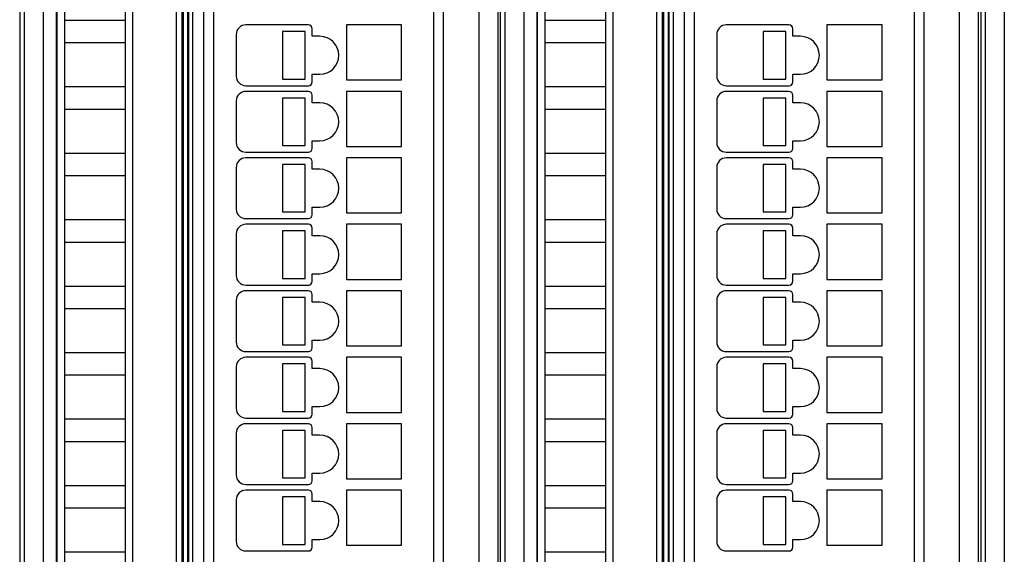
# Model space of a CAD drawing. Header units: millimetres. Extents: x 0 to 841, y 0 to 594.
# Tile 206 of 237: x 608 to 660, y 289 to 317. Entities that reach past the tile are written whole.
import ezdxf

# ---------------------------------------------------------------- set-up
doc = ezdxf.new("R2010")
doc.units = ezdxf.units.MM
doc.header["$LTSCALE"] = 46.255
doc.layers.get('0').update_dxf_attribs({"linetype": 'CONTINUOUS'})

msp = doc.modelspace()

# ---------------------------------------------------------------- linework, layer by layer
at = {"color": 9, "linetype": 'CONTINUOUS'}
for p, q in [((609.15431, 354.59619), (609.15431, 264.83197)), ((632.10066, 264.83197), (632.10066, 354.59619)), ((634.45431, 354.59619), (634.45431, 264.83197)), ((657.40066, 264.83197), (657.40066, 354.59619)), ((659.75431, 354.59619), (659.75431, 264.83197)), ((608.15446, 353.59623), (608.15446, 265.83193)), ((633.45446, 353.59623), (633.45446, 265.83193)), ((658.75446, 353.59623), (658.75446, 265.83193)), ((617.01851, 346.46408), (617.01851, 273.26408)), ((629.71851, 273.26408), (629.71851, 346.46408)), ((642.31851, 346.46408), (642.31851, 273.26408)), ((655.01851, 273.26408), (655.01851, 346.46408)), ((616.16595, 273.56103), (616.16595, 345.86713)), ((616.46577, 273.56103), (616.46577, 345.86713)), ((641.46595, 273.56103), (641.46595, 345.86713)), ((641.76577, 273.56103), (641.76577, 345.86713)), ((618.11851, 344.86408), (618.11851, 274.86408)), ((643.41851, 344.86408), (643.41851, 274.86408))]:
    msp.add_line(p, q, dxfattribs=at)
at = {"color": 7, "linetype": 'CONTINUOUS'}
for p, q in [((607.91851, 353.71409), (607.91851, 265.71403)), ((633.10063, 265.83199), (633.10063, 353.5962)), ((633.21851, 353.71409), (633.21851, 265.71403)), ((658.40063, 265.83199), (658.40063, 353.5962)), ((658.51851, 353.71409), (658.51851, 265.71403)), ((616.81851, 273.26408), (616.81851, 346.46408)), ((630.21851, 346.46408), (630.21851, 273.26408)), ((642.11851, 273.26408), (642.11851, 346.46408)), ((655.51851, 346.46408), (655.51851, 273.26408)), ((616.51851, 345.81438), (616.51851, 273.61377)), ((616.76851, 273.17951), (616.76851, 346.24865)), ((641.81851, 345.81438), (641.81851, 273.61377)), ((642.06851, 273.17951), (642.06851, 346.24865)), ((617.61851, 274.86408), (617.61851, 344.86408)), ((642.91851, 274.86408), (642.91851, 344.86408)), ((609.86851, 344.21165), (609.86851, 274.81893)), ((635.16851, 344.21165), (635.16851, 274.81893)), ((609.85566, 275.37622), (609.85566, 344.05194)), ((610.28866, 275.23422), (610.28851, 343.71408)), ((613.46437, 343.77803), (613.46437, 275.25185)), ((613.86851, 274.84771), (613.86851, 344.17872)), ((635.15566, 275.37622), (635.15566, 344.05194)), ((635.58866, 275.23422), (635.58851, 343.71408)), ((638.76437, 343.77803), (638.76437, 275.25185)), ((639.16851, 274.84771), (639.16851, 344.17872)), ((610.28851, 317.11408), (613.46451, 317.11408)), ((623.11851, 316.86408), (619.81851, 316.86408)), ((628.01851, 316.86408), (625.11851, 316.86408)), ((625.11851, 316.86408), (625.11851, 313.96408)), ((628.01851, 313.96408), (628.01851, 316.86408)), ((635.58851, 317.11408), (638.76451, 317.11408)), ((648.41851, 316.86408), (645.11851, 316.86408)), ((653.31851, 316.86408), (650.41851, 316.86408)), ((650.41851, 316.86408), (650.41851, 313.96408)), ((653.31851, 313.96408), (653.31851, 316.86408)), ((619.31851, 316.36408), (619.31851, 314.16408)), ((622.95382, 316.51408), (621.75382, 316.51408)), ((621.75382, 316.51408), (621.75382, 314.01408)), ((622.95382, 314.01408), (622.95382, 316.51408)), ((623.31851, 316.26408), (623.31851, 316.66408)), ((623.71851, 316.26408), (623.31851, 316.26408)), ((644.61851, 316.36408), (644.61851, 314.16408)), ((648.25382, 316.51408), (647.05382, 316.51408)), ((647.05382, 316.51408), (647.05382, 314.01408)), ((648.25382, 314.01408), (648.25382, 316.51408)), ((648.61851, 316.26408), (648.61851, 316.66408)), ((649.01851, 316.26408), (648.61851, 316.26408)), ((613.46451, 315.91408), (610.28851, 315.91408)), ((638.76451, 315.91408), (635.58851, 315.91408)), ((623.31851, 314.26408), (623.71851, 314.26408)), ((623.31851, 313.86408), (623.31851, 314.26408)), ((648.61851, 314.26408), (649.01851, 314.26408)), ((648.61851, 313.86408), (648.61851, 314.26408)), ((610.28851, 313.61408), (613.46451, 313.61408)), ((619.81851, 313.66408), (623.11851, 313.66408)), ((621.75382, 314.01408), (622.95382, 314.01408)), ((625.11851, 313.96408), (628.01851, 313.96408)), ((635.58851, 313.61408), (638.76451, 313.61408)), ((645.11851, 313.66408), (648.41851, 313.66408)), ((647.05382, 314.01408), (648.25382, 314.01408)), ((650.41851, 313.96408), (653.31851, 313.96408)), ((623.11851, 313.36408), (619.81851, 313.36408)), ((623.31851, 312.76408), (623.31851, 313.16408)), ((628.01851, 313.36408), (625.11851, 313.36408)), ((625.11851, 313.36408), (625.11851, 310.46408)), ((628.01851, 310.46408), (628.01851, 313.36408)), ((648.41851, 313.36408), (645.11851, 313.36408)), ((648.61851, 312.76408), (648.61851, 313.16408)), ((653.31851, 313.36408), (650.41851, 313.36408)), ((650.41851, 313.36408), (650.41851, 310.46408)), ((653.31851, 310.46408), (653.31851, 313.36408)), ((619.31851, 312.86408), (619.31851, 310.66408)), ((622.95382, 313.01408), (621.75382, 313.01408)), ((621.75382, 313.01408), (621.75382, 310.51408)), ((622.95382, 310.51408), (622.95382, 313.01408)), ((623.71851, 312.76408), (623.31851, 312.76408)), ((644.61851, 312.86408), (644.61851, 310.66408)), ((648.25382, 313.01408), (647.05382, 313.01408)), ((647.05382, 313.01408), (647.05382, 310.51408)), ((648.25382, 310.51408), (648.25382, 313.01408)), ((649.01851, 312.76408), (648.61851, 312.76408)), ((613.46451, 312.41408), (610.28851, 312.41408)), ((638.76451, 312.41408), (635.58851, 312.41408)), ((621.75382, 310.51408), (622.95382, 310.51408)), ((623.31851, 310.76408), (623.71851, 310.76408)), ((623.31851, 310.36408), (623.31851, 310.76408)), ((647.05382, 310.51408), (648.25382, 310.51408)), ((648.61851, 310.76408), (649.01851, 310.76408)), ((648.61851, 310.36408), (648.61851, 310.76408)), ((610.28851, 310.11408), (613.46451, 310.11408)), ((619.81851, 310.16408), (623.11851, 310.16408)), ((625.11851, 310.46408), (628.01851, 310.46408)), ((635.58851, 310.11408), (638.76451, 310.11408)), ((645.11851, 310.16408), (648.41851, 310.16408)), ((650.41851, 310.46408), (653.31851, 310.46408)), ((623.11851, 309.86408), (619.81851, 309.86408)), ((622.95382, 309.51408), (621.75382, 309.51408)), ((621.75382, 309.51408), (621.75382, 307.01408)), ((622.95382, 307.01408), (622.95382, 309.51408)), ((623.31851, 309.26408), (623.31851, 309.66408)), ((628.01851, 309.86408), (625.11851, 309.86408)), ((625.11851, 309.86408), (625.11851, 306.96408)), ((628.01851, 306.96408), (628.01851, 309.86408)), ((648.41851, 309.86408), (645.11851, 309.86408)), ((648.25382, 309.51408), (647.05382, 309.51408)), ((647.05382, 309.51408), (647.05382, 307.01408)), ((648.25382, 307.01408), (648.25382, 309.51408)), ((648.61851, 309.26408), (648.61851, 309.66408)), ((653.31851, 309.86408), (650.41851, 309.86408)), ((650.41851, 309.86408), (650.41851, 306.96408)), ((653.31851, 306.96408), (653.31851, 309.86408)), ((619.31851, 309.36408), (619.31851, 307.16408)), ((623.71851, 309.26408), (623.31851, 309.26408)), ((644.61851, 309.36408), (644.61851, 307.16408)), ((649.01851, 309.26408), (648.61851, 309.26408)), ((613.46451, 308.91408), (610.28851, 308.91408)), ((638.76451, 308.91408), (635.58851, 308.91408)), ((621.75382, 307.01408), (622.95382, 307.01408)), ((623.31851, 307.26408), (623.71851, 307.26408)), ((623.31851, 306.86408), (623.31851, 307.26408)), ((625.11851, 306.96408), (628.01851, 306.96408)), ((647.05382, 307.01408), (648.25382, 307.01408)), ((648.61851, 307.26408), (649.01851, 307.26408)), ((648.61851, 306.86408), (648.61851, 307.26408)), ((650.41851, 306.96408), (653.31851, 306.96408)), ((610.28851, 306.61408), (613.46451, 306.61408)), ((619.81851, 306.66408), (623.11851, 306.66408)), ((623.11851, 306.36408), (619.81851, 306.36408)), ((628.01851, 306.36408), (625.11851, 306.36408)), ((625.11851, 306.36408), (625.11851, 303.46408)), ((628.01851, 303.46408), (628.01851, 306.36408)), ((635.58851, 306.61408), (638.76451, 306.61408)), ((645.11851, 306.66408), (648.41851, 306.66408)), ((648.41851, 306.36408), (645.11851, 306.36408)), ((653.31851, 306.36408), (650.41851, 306.36408)), ((650.41851, 306.36408), (650.41851, 303.46408)), ((653.31851, 303.46408), (653.31851, 306.36408)), ((619.31851, 305.86408), (619.31851, 303.66408)), ((622.95382, 306.01408), (621.75382, 306.01408)), ((621.75382, 306.01408), (621.75382, 303.51408)), ((622.95382, 303.51408), (622.95382, 306.01408)), ((623.31851, 305.76408), (623.31851, 306.16408)), ((644.61851, 305.86408), (644.61851, 303.66408)), ((648.25382, 306.01408), (647.05382, 306.01408)), ((647.05382, 306.01408), (647.05382, 303.51408)), ((648.25382, 303.51408), (648.25382, 306.01408)), ((648.61851, 305.76408), (648.61851, 306.16408)), ((613.46451, 305.41408), (610.28851, 305.41408)), ((623.71851, 305.76408), (623.31851, 305.76408)), ((638.76451, 305.41408), (635.58851, 305.41408)), ((649.01851, 305.76408), (648.61851, 305.76408)), ((623.31851, 303.76408), (623.71851, 303.76408)), ((623.31851, 303.36408), (623.31851, 303.76408)), ((648.61851, 303.76408), (649.01851, 303.76408)), ((648.61851, 303.36408), (648.61851, 303.76408)), ((621.75382, 303.51408), (622.95382, 303.51408)), ((625.11851, 303.46408), (628.01851, 303.46408)), ((647.05382, 303.51408), (648.25382, 303.51408)), ((650.41851, 303.46408), (653.31851, 303.46408)), ((610.28851, 303.11408), (613.46451, 303.11408)), ((619.81851, 303.16408), (623.11851, 303.16408)), ((623.11851, 302.86408), (619.81851, 302.86408)), ((628.01851, 302.86408), (625.11851, 302.86408)), ((625.11851, 302.86408), (625.11851, 299.96408)), ((628.01851, 299.96408), (628.01851, 302.86408)), ((635.58851, 303.11408), (638.76451, 303.11408)), ((645.11851, 303.16408), (648.41851, 303.16408)), ((648.41851, 302.86408), (645.11851, 302.86408)), ((653.31851, 302.86408), (650.41851, 302.86408)), ((650.41851, 302.86408), (650.41851, 299.96408)), ((653.31851, 299.96408), (653.31851, 302.86408)), ((619.31851, 302.36408), (619.31851, 300.16408)), ((622.95382, 302.51408), (621.75382, 302.51408)), ((621.75382, 302.51408), (621.75382, 300.01408)), ((622.95382, 300.01408), (622.95382, 302.51408)), ((623.31851, 302.26408), (623.31851, 302.66408)), ((623.71851, 302.26408), (623.31851, 302.26408)), ((644.61851, 302.36408), (644.61851, 300.16408)), ((648.25382, 302.51408), (647.05382, 302.51408)), ((647.05382, 302.51408), (647.05382, 300.01408)), ((648.25382, 300.01408), (648.25382, 302.51408)), ((648.61851, 302.26408), (648.61851, 302.66408)), ((649.01851, 302.26408), (648.61851, 302.26408)), ((613.46451, 301.91408), (610.28851, 301.91408)), ((638.76451, 301.91408), (635.58851, 301.91408)), ((623.31851, 300.26408), (623.71851, 300.26408)), ((623.31851, 299.86408), (623.31851, 300.26408)), ((648.61851, 300.26408), (649.01851, 300.26408)), ((648.61851, 299.86408), (648.61851, 300.26408)), ((610.28851, 299.61408), (613.46451, 299.61408)), ((619.81851, 299.66408), (623.11851, 299.66408)), ((621.75382, 300.01408), (622.95382, 300.01408)), ((625.11851, 299.96408), (628.01851, 299.96408)), ((635.58851, 299.61408), (638.76451, 299.61408)), ((645.11851, 299.66408), (648.41851, 299.66408)), ((647.05382, 300.01408), (648.25382, 300.01408)), ((650.41851, 299.96408), (653.31851, 299.96408)), ((623.11851, 299.36408), (619.81851, 299.36408)), ((623.31851, 298.76408), (623.31851, 299.16408)), ((628.01851, 299.36408), (625.11851, 299.36408)), ((625.11851, 299.36408), (625.11851, 296.46408)), ((628.01851, 296.46408), (628.01851, 299.36408)), ((648.41851, 299.36408), (645.11851, 299.36408)), ((648.61851, 298.76408), (648.61851, 299.16408)), ((653.31851, 299.36408), (650.41851, 299.36408)), ((650.41851, 299.36408), (650.41851, 296.46408)), ((653.31851, 296.46408), (653.31851, 299.36408)), ((619.31851, 298.86408), (619.31851, 296.66408)), ((622.95382, 299.01408), (621.75382, 299.01408)), ((621.75382, 299.01408), (621.75382, 296.51408)), ((622.95382, 296.51408), (622.95382, 299.01408)), ((623.71851, 298.76408), (623.31851, 298.76408)), ((644.61851, 298.86408), (644.61851, 296.66408)), ((648.25382, 299.01408), (647.05382, 299.01408)), ((647.05382, 299.01408), (647.05382, 296.51408)), ((648.25382, 296.51408), (648.25382, 299.01408)), ((649.01851, 298.76408), (648.61851, 298.76408)), ((613.46451, 298.41408), (610.28851, 298.41408)), ((638.76451, 298.41408), (635.58851, 298.41408)), ((621.75382, 296.51408), (622.95382, 296.51408)), ((623.31851, 296.76408), (623.71851, 296.76408)), ((623.31851, 296.36408), (623.31851, 296.76408)), ((647.05382, 296.51408), (648.25382, 296.51408)), ((648.61851, 296.76408), (649.01851, 296.76408)), ((648.61851, 296.36408), (648.61851, 296.76408)), ((610.28851, 296.11408), (613.46451, 296.11408)), ((619.81851, 296.16408), (623.11851, 296.16408)), ((625.11851, 296.46408), (628.01851, 296.46408)), ((635.58851, 296.11408), (638.76451, 296.11408)), ((645.11851, 296.16408), (648.41851, 296.16408)), ((650.41851, 296.46408), (653.31851, 296.46408)), ((623.11851, 295.86408), (619.81851, 295.86408)), ((622.95382, 295.51408), (621.75382, 295.51408)), ((621.75382, 295.51408), (621.75382, 293.01408)), ((622.95382, 293.01408), (622.95382, 295.51408)), ((623.31851, 295.26408), (623.31851, 295.66408)), ((628.01851, 295.86408), (625.11851, 295.86408)), ((625.11851, 295.86408), (625.11851, 292.96408)), ((628.01851, 292.96408), (628.01851, 295.86408)), ((648.41851, 295.86408), (645.11851, 295.86408)), ((648.25382, 295.51408), (647.05382, 295.51408)), ((647.05382, 295.51408), (647.05382, 293.01408)), ((648.25382, 293.01408), (648.25382, 295.51408)), ((648.61851, 295.26408), (648.61851, 295.66408)), ((653.31851, 295.86408), (650.41851, 295.86408)), ((650.41851, 295.86408), (650.41851, 292.96408)), ((653.31851, 292.96408), (653.31851, 295.86408)), ((619.31851, 295.36408), (619.31851, 293.16408)), ((623.71851, 295.26408), (623.31851, 295.26408)), ((644.61851, 295.36408), (644.61851, 293.16408)), ((649.01851, 295.26408), (648.61851, 295.26408)), ((613.46451, 294.91408), (610.28851, 294.91408)), ((638.76451, 294.91408), (635.58851, 294.91408)), ((621.75382, 293.01408), (622.95382, 293.01408)), ((623.31851, 293.26408), (623.71851, 293.26408)), ((623.31851, 292.86408), (623.31851, 293.26408)), ((625.11851, 292.96408), (628.01851, 292.96408)), ((647.05382, 293.01408), (648.25382, 293.01408)), ((648.61851, 293.26408), (649.01851, 293.26408)), ((648.61851, 292.86408), (648.61851, 293.26408)), ((650.41851, 292.96408), (653.31851, 292.96408)), ((610.28851, 292.61408), (613.46451, 292.61408)), ((619.81851, 292.66408), (623.11851, 292.66408)), ((623.11851, 292.36408), (619.81851, 292.36408)), ((628.01851, 292.36408), (625.11851, 292.36408)), ((625.11851, 292.36408), (625.11851, 289.46408)), ((628.01851, 289.46408), (628.01851, 292.36408)), ((635.58851, 292.61408), (638.76451, 292.61408)), ((645.11851, 292.66408), (648.41851, 292.66408)), ((648.41851, 292.36408), (645.11851, 292.36408)), ((653.31851, 292.36408), (650.41851, 292.36408)), ((650.41851, 292.36408), (650.41851, 289.46408)), ((653.31851, 289.46408), (653.31851, 292.36408)), ((619.31851, 291.86408), (619.31851, 289.66408)), ((622.95382, 292.01408), (621.75382, 292.01408)), ((621.75382, 292.01408), (621.75382, 289.51408)), ((622.95382, 289.51408), (622.95382, 292.01408)), ((623.31851, 291.76408), (623.31851, 292.16408)), ((644.61851, 291.86408), (644.61851, 289.66408)), ((648.25382, 292.01408), (647.05382, 292.01408)), ((647.05382, 292.01408), (647.05382, 289.51408)), ((648.25382, 289.51408), (648.25382, 292.01408)), ((648.61851, 291.76408), (648.61851, 292.16408)), ((613.46451, 291.41408), (610.28851, 291.41408)), ((623.71851, 291.76408), (623.31851, 291.76408)), ((638.76451, 291.41408), (635.58851, 291.41408)), ((649.01851, 291.76408), (648.61851, 291.76408)), ((623.31851, 289.76408), (623.71851, 289.76408)), ((623.31851, 289.36408), (623.31851, 289.76408)), ((648.61851, 289.76408), (649.01851, 289.76408)), ((648.61851, 289.36408), (648.61851, 289.76408)), ((621.75382, 289.51408), (622.95382, 289.51408)), ((625.11851, 289.46408), (628.01851, 289.46408)), ((647.05382, 289.51408), (648.25382, 289.51408)), ((650.41851, 289.46408), (653.31851, 289.46408)), ((610.28851, 289.11408), (613.46451, 289.11408)), ((619.81851, 289.16408), (623.11851, 289.16408)), ((635.58851, 289.11408), (638.76451, 289.11408)), ((645.11851, 289.16408), (648.41851, 289.16408))]:
    msp.add_line(p, q, dxfattribs=at)
for centre, radius, start, end in [((619.81851, 316.36408), 0.5, 90, 180), ((623.11851, 316.66408), 0.2, 0, 90), ((645.11851, 316.36408), 0.5, 90, 180), ((648.41851, 316.66408), 0.2, 0, 90), ((623.71851, 315.26408), 1, 270, 90), ((649.01851, 315.26408), 1, 270, 90), ((619.81851, 314.16408), 0.5, 180, 270), ((645.11851, 314.16408), 0.5, 180, 270), ((623.11851, 313.86408), 0.2, 270, 360), ((648.41851, 313.86408), 0.2, 270, 360), ((619.81851, 312.86408), 0.5, 90, 180), ((623.11851, 313.16408), 0.2, 0, 90), ((645.11851, 312.86408), 0.5, 90, 180), ((648.41851, 313.16408), 0.2, 0, 90), ((623.71851, 311.76408), 1, 270, 90), ((649.01851, 311.76408), 1, 270, 90), ((619.81851, 310.66408), 0.5, 180, 270), ((645.11851, 310.66408), 0.5, 180, 270), ((623.11851, 310.36408), 0.2, 270, 360), ((648.41851, 310.36408), 0.2, 270, 360), ((619.81851, 309.36408), 0.5, 90, 180), ((623.11851, 309.66408), 0.2, 0, 90), ((645.11851, 309.36408), 0.5, 90, 180), ((648.41851, 309.66408), 0.2, 0, 90), ((623.71851, 308.26408), 1, 270, 90), ((649.01851, 308.26408), 1, 270, 90), ((619.81851, 307.16408), 0.5, 180, 270), ((645.11851, 307.16408), 0.5, 180, 270), ((619.81851, 305.86408), 0.5, 90, 180), ((623.11851, 306.86408), 0.2, 270, 360), ((623.11851, 306.16408), 0.2, 0, 90), ((645.11851, 305.86408), 0.5, 90, 180), ((648.41851, 306.86408), 0.2, 270, 360), ((648.41851, 306.16408), 0.2, 0, 90), ((623.71851, 304.76408), 1, 270, 90), ((649.01851, 304.76408), 1, 270, 90), ((619.81851, 303.66408), 0.5, 180, 270), ((623.11851, 303.36408), 0.2, 270, 360), ((645.11851, 303.66408), 0.5, 180, 270), ((648.41851, 303.36408), 0.2, 270, 360), ((619.81851, 302.36408), 0.5, 90, 180), ((623.11851, 302.66408), 0.2, 0, 90), ((645.11851, 302.36408), 0.5, 90, 180), ((648.41851, 302.66408), 0.2, 0, 90), ((623.71851, 301.26408), 1, 270, 90), ((649.01851, 301.26408), 1, 270, 90), ((619.81851, 300.16408), 0.5, 180, 270), ((645.11851, 300.16408), 0.5, 180, 270), ((623.11851, 299.86408), 0.2, 270, 360), ((648.41851, 299.86408), 0.2, 270, 360), ((619.81851, 298.86408), 0.5, 90, 180), ((623.11851, 299.16408), 0.2, 0, 90), ((645.11851, 298.86408), 0.5, 90, 180), ((648.41851, 299.16408), 0.2, 0, 90), ((623.71851, 297.76408), 1, 270, 90), ((649.01851, 297.76408), 1, 270, 90), ((619.81851, 296.66408), 0.5, 180, 270), ((645.11851, 296.66408), 0.5, 180, 270), ((623.11851, 296.36408), 0.2, 270, 360), ((648.41851, 296.36408), 0.2, 270, 360), ((619.81851, 295.36408), 0.5, 90, 180), ((623.11851, 295.66408), 0.2, 0, 90), ((645.11851, 295.36408), 0.5, 90, 180), ((648.41851, 295.66408), 0.2, 0, 90), ((623.71851, 294.26408), 1, 270, 90), ((649.01851, 294.26408), 1, 270, 90), ((619.81851, 293.16408), 0.5, 180, 270), ((645.11851, 293.16408), 0.5, 180, 270), ((619.81851, 291.86408), 0.5, 90, 180), ((623.11851, 292.86408), 0.2, 270, 360), ((623.11851, 292.16408), 0.2, 0, 90), ((645.11851, 291.86408), 0.5, 90, 180), ((648.41851, 292.86408), 0.2, 270, 360), ((648.41851, 292.16408), 0.2, 0, 90), ((623.71851, 290.76408), 1, 270, 90), ((649.01851, 290.76408), 1, 270, 90), ((619.81851, 289.66408), 0.5, 180, 270), ((623.11851, 289.36408), 0.2, 270, 360), ((645.11851, 289.66408), 0.5, 180, 270), ((648.41851, 289.36408), 0.2, 270, 360)]:
    msp.add_arc(centre, radius, start, end, dxfattribs=at)

doc.saveas('drawing.dxf')
